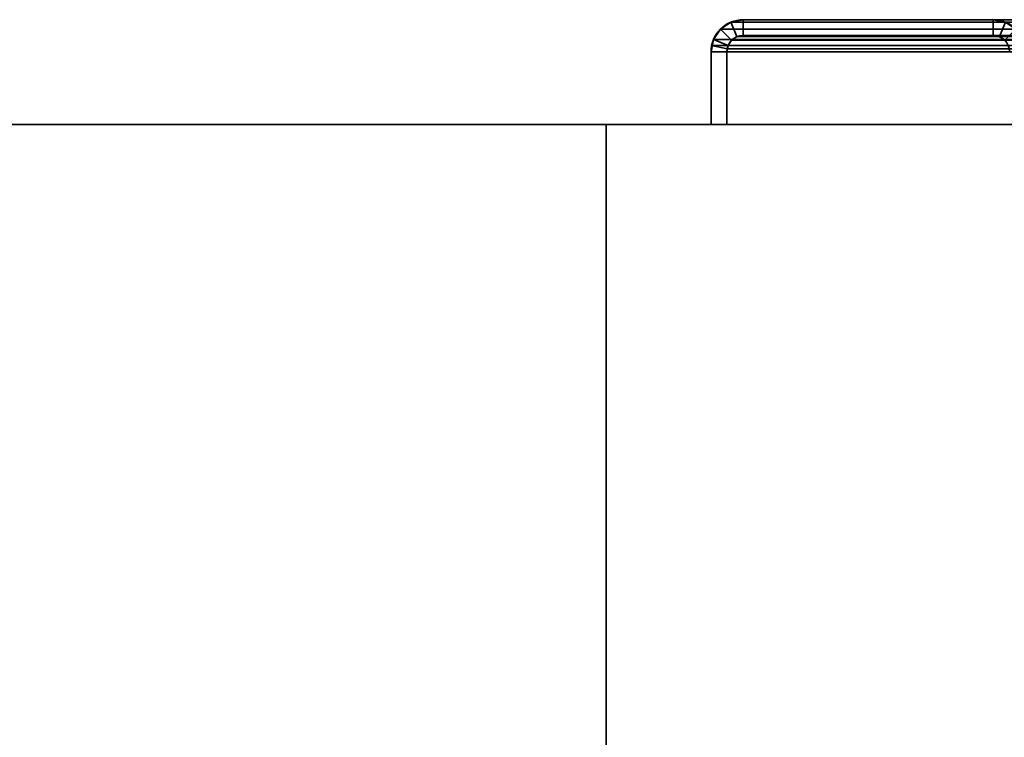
# Model space of a CAD drawing. Header units: millimetres. Extents: x -588 to 3688, y -121 to 88.
# Tile 256 of 256: x -494 to -400, y 18 to 87. Entities that reach past the tile are written whole.
import ezdxf

# ---------------------------------------------------------------- set-up
doc = ezdxf.new("R2010")
doc.units = ezdxf.units.MM
for name, color, linetype, true_color in [('151', 7, 'Continuous', 0xffffff), ('155', 7, 'Continuous', 0xffffff), ('160', 7, 'Continuous', 0xffffff)]:
    doc.layers.add(name, color=color, linetype=linetype, true_color=true_color)

# ---------------------------------------------------------------- blocks, each defined once
blk = doc.blocks.new('UG_SURFACE_016')
at = {"layer": '151', "color": 252, "linetype": 'Continuous', "lineweight": 35}
for points in [[(-425.525, 85.38, 2034.775), (-426.037, 85.037, 2035.287), (-427.098, 86.098, 2036.348), (-426.099, 86.766, 2035.349)], [(426.099, 86.766, 2035.349), (-426.099, 86.766, 2035.349), (-427.098, 86.098, 2036.348), (427.098, 86.098, 2036.348)], [(-424.92, 85.5, 2034.17), (-425.525, 85.38, 2034.775), (-426.099, 86.766, 2035.349), (-424.92, 87, 2034.17)], [(424.92, 87, 2034.17), (-424.92, 87, 2034.17), (-426.099, 86.766, 2035.349), (426.099, 86.766, 2035.349)], [(-424.92, 87, 2034.17), (-401.08, 87, 2010.33), (-401.08, 85.5, 2010.33), (-424.92, 85.5, 2034.17)], [(-401.08, 87, 2010.33), (-424.92, 87, 2034.17), (424.92, 87, 2034.17), (401.08, 87, 2010.33)], [(399.901, 86.766, 2009.151), (-399.901, 86.766, 2009.151), (-401.08, 87, 2010.33), (401.08, 87, 2010.33)], [(-401.08, 87, 2010.33), (-399.901, 86.766, 2009.151), (-400.475, 85.38, 2009.725), (-401.08, 85.5, 2010.33)], [(-399.901, 86.766, 2009.151), (-398.902, 86.098, 2008.152), (-399.963, 85.037, 2009.213), (-400.475, 85.38, 2009.725)], [(-427.766, 85.099, 2037.015), (-427.098, 86.098, 2036.348), (-426.037, 85.037, 2035.287), (-426.38, 84.525, 2035.63)], [(427.098, 86.098, 2036.348), (-427.098, 86.098, 2036.348), (-427.766, 85.099, 2037.015), (427.766, 85.099, 2037.015)], [(-427.941, 84.521, 2037.191), (-427.766, 85.099, 2037.015), (-426.38, 84.525, 2035.63), (-426.47, 84.228, 2035.72)], [(427.941, 84.521, 2037.191), (427.766, 85.099, 2037.015), (-427.766, 85.099, 2037.015), (-427.941, 84.521, 2037.191)], [(426.38, 84.525, 2035.63), (-426.38, 84.525, 2035.63), (-426.037, 85.037, 2035.287), (426.037, 85.037, 2035.287)], [(426.037, 85.037, 2035.287), (-426.037, 85.037, 2035.287), (-425.525, 85.38, 2034.775), (425.525, 85.38, 2034.775)], [(425.525, 85.38, 2034.775), (-425.525, 85.38, 2034.775), (-424.92, 85.5, 2034.17), (424.92, 85.5, 2034.17)], [(-401.08, 85.5, 2010.33), (401.08, 85.5, 2010.33), (424.92, 85.5, 2034.17), (-424.92, 85.5, 2034.17)], [(401.08, 85.5, 2010.33), (-401.08, 85.5, 2010.33), (-400.475, 85.38, 2009.725), (400.475, 85.38, 2009.725)], [(400.475, 85.38, 2009.725), (-400.475, 85.38, 2009.725), (-399.963, 85.037, 2009.213), (399.963, 85.037, 2009.213)], [(-428, 83.92, 2037.25), (-427.941, 84.521, 2037.191), (-426.47, 84.228, 2035.72), (-426.5, 83.92, 2035.75)], [(-428, 83.92, 2037.25), (428, 83.92, 2037.25), (427.941, 84.521, 2037.191)], [(-427.941, 84.521, 2037.191), (-428, 83.92, 2037.25), (427.941, 84.521, 2037.191)], [(-426.5, 83.92, 2035.75), (-426.5, 77, 2035.75), (-428, 77, 2037.25), (-428, 83.92, 2037.25)], [(-428, 83.92, 2037.25), (-428, 77, 2037.25), (428, 77, 2037.25), (428, 83.92, 2037.25)], [(426.5, 83.92, 2035.75), (-426.5, 83.92, 2035.75), (-426.47, 84.228, 2035.72)], [(-426.5, 83.92, 2035.75), (426.5, 83.92, 2035.75), (426.5, 77, 2035.75), (-426.5, 77, 2035.75)], [(-426.47, 84.228, 2035.72), (-426.38, 84.525, 2035.63), (426.38, 84.525, 2035.63), (426.47, 84.228, 2035.72)], [(426.47, 84.228, 2035.72), (426.5, 83.92, 2035.75), (-426.47, 84.228, 2035.72)], [(-426.5, 77, 2035.75), (426.5, 77, 2035.75), (428, 77, 2037.25), (-428, 77, 2037.25)]]:
    blk.add_3dface(points, dxfattribs=at)
blk = doc.blocks.new('UG_SURFACE_017')
at = {"layer": '151', "color": 252, "linetype": 'Continuous', "lineweight": 35}
for points in [[(-426.099, 86.766, 2035.349), (-426.099, 86.766, -8.75), (-427.098, 86.098, -8.75), (-427.098, 86.098, 2036.348)], [(-427.098, 86.098, -8.75), (-426.099, 86.766, -8.75), (-425.525, 85.38, -8.75), (-426.037, 85.037, -8.75)], [(-426.099, 86.766, 2035.349), (-427.098, 86.098, 2036.348), (-426.037, 85.037, 2035.287), (-425.525, 85.38, 2034.775)], [(-424.92, 87, 2034.17), (-424.92, 87, -8.75), (-426.099, 86.766, -8.75), (-426.099, 86.766, 2035.349)], [(-424.92, 85.5, -8.75), (-425.525, 85.38, -8.75), (-426.099, 86.766, -8.75), (-424.92, 87, -8.75)], [(-424.92, 87, 2034.17), (-426.099, 86.766, 2035.349), (-425.525, 85.38, 2034.775), (-424.92, 85.5, 2034.17)], [(-401.08, 87, -8.75), (-424.92, 87, -8.75), (-424.92, 87, 2034.17), (-401.08, 87, 2010.33)], [(-401.08, 85.5, -8.75), (-424.92, 85.5, -8.75), (-424.92, 87, -8.75), (-401.08, 87, -8.75)], [(-401.08, 87, 2010.33), (-424.92, 87, 2034.17), (-424.92, 85.5, 2034.17), (-401.08, 85.5, 2010.33)], [(-399.901, 86.766, 2009.151), (-399.901, 86.766, -8.75), (-401.08, 87, -8.75), (-401.08, 87, 2010.33)], [(-401.08, 87, -8.75), (-399.901, 86.766, -8.75), (-400.475, 85.38, -8.75), (-401.08, 85.5, -8.75)], [(-401.08, 85.5, 2010.33), (-400.475, 85.38, 2009.725), (-399.901, 86.766, 2009.151), (-401.08, 87, 2010.33)], [(-399.901, 86.766, -8.75), (-398.902, 86.098, -8.75), (-399.963, 85.037, -8.75), (-400.475, 85.38, -8.75)], [(-400.475, 85.38, 2009.725), (-399.963, 85.037, 2009.213), (-398.902, 86.098, 2008.152), (-399.901, 86.766, 2009.151)], [(-427.098, 86.098, 2036.348), (-427.098, 86.098, -8.75), (-427.766, 85.099, -8.75), (-427.766, 85.099, 2037.015)], [(-427.766, 85.099, -8.75), (-427.098, 86.098, -8.75), (-426.037, 85.037, -8.75), (-426.38, 84.525, -8.75)], [(-426.38, 84.525, 2035.63), (-426.037, 85.037, 2035.287), (-427.098, 86.098, 2036.348), (-427.766, 85.099, 2037.015)], [(-428, 83.92, -8.75), (-427.941, 84.521, 2037.191), (-427.766, 85.099, 2037.015)], [(-427.766, 85.099, 2037.015), (-427.766, 85.099, -8.75), (-428, 83.92, -8.75)], [(-428, 83.92, -8.75), (-427.766, 85.099, -8.75), (-426.38, 84.525, -8.75), (-426.5, 83.92, -8.75)], [(-426.47, 84.228, 2035.72), (-426.38, 84.525, 2035.63), (-427.766, 85.099, 2037.015), (-427.941, 84.521, 2037.191)], [(-426.38, 84.525, 2035.63), (-426.38, 84.525, -8.75), (-426.037, 85.037, -8.75), (-426.037, 85.037, 2035.287)], [(-426.037, 85.037, 2035.287), (-426.037, 85.037, -8.75), (-425.525, 85.38, -8.75), (-425.525, 85.38, 2034.775)], [(-425.525, 85.38, 2034.775), (-425.525, 85.38, -8.75), (-424.92, 85.5, -8.75), (-424.92, 85.5, 2034.17)], [(-424.92, 85.5, 2034.17), (-424.92, 85.5, -8.75), (-401.08, 85.5, -8.75), (-401.08, 85.5, 2010.33)], [(-401.08, 85.5, 2010.33), (-401.08, 85.5, -8.75), (-400.475, 85.38, -8.75), (-400.475, 85.38, 2009.725)], [(-400.475, 85.38, 2009.725), (-400.475, 85.38, -8.75), (-399.963, 85.037, -8.75), (-399.963, 85.037, 2009.213)], [(-428, 83.92, -8.75), (-428, 83.92, 2037.25), (-427.941, 84.521, 2037.191)], [(-426.5, 83.92, 2035.75), (-426.47, 84.228, 2035.72), (-427.941, 84.521, 2037.191), (-428, 83.92, 2037.25)], [(-428, 83.92, -8.75), (-428, 77, -8.75), (-428, 77, 2037.25), (-428, 83.92, 2037.25)], [(-426.5, 83.92, -8.75), (-426.5, 77, -8.75), (-428, 77, -8.75), (-428, 83.92, -8.75)], [(-428, 83.92, 2037.25), (-428, 77, 2037.25), (-426.5, 77, 2035.75), (-426.5, 83.92, 2035.75)], [(-426.5, 83.92, -8.75), (-426.38, 84.525, -8.75), (-426.38, 84.525, 2035.63)], [(-426.38, 84.525, 2035.63), (-426.47, 84.228, 2035.72), (-426.5, 83.92, -8.75)], [(-426.47, 84.228, 2035.72), (-426.5, 83.92, 2035.75), (-426.5, 83.92, -8.75)], [(-426.5, 77, 2035.75), (-426.5, 77, -8.75), (-426.5, 83.92, -8.75), (-426.5, 83.92, 2035.75)], [(-428, 77, 2037.25), (-428, 77, -8.75), (-426.5, 77, -8.75), (-426.5, 77, 2035.75)]]:
    blk.add_3dface(points, dxfattribs=at)
blk = doc.blocks.new('UG_SURFACE_048')
at = {"layer": '155', "color": 252, "linetype": 'Continuous', "lineweight": 35}
for points in [[(-426.099, 86.766, 2035.349), (-426.099, 86.766, -8.75), (-427.098, 86.098, -8.75), (-427.098, 86.098, 2036.348)], [(-427.098, 86.098, -8.75), (-426.099, 86.766, -8.75), (-425.525, 85.38, -8.75), (-426.037, 85.037, -8.75)], [(-426.099, 86.766, 2035.349), (-427.098, 86.098, 2036.348), (-426.037, 85.037, 2035.287), (-425.525, 85.38, 2034.775)], [(-424.92, 87, 2034.17), (-424.92, 87, -8.75), (-426.099, 86.766, -8.75), (-426.099, 86.766, 2035.349)], [(-424.92, 85.5, -8.75), (-425.525, 85.38, -8.75), (-426.099, 86.766, -8.75), (-424.92, 87, -8.75)], [(-424.92, 87, 2034.17), (-426.099, 86.766, 2035.349), (-425.525, 85.38, 2034.775), (-424.92, 85.5, 2034.17)], [(-401.08, 87, -8.75), (-424.92, 87, -8.75), (-424.92, 87, 2034.17), (-401.08, 87, 2010.33)], [(-401.08, 85.5, -8.75), (-424.92, 85.5, -8.75), (-424.92, 87, -8.75), (-401.08, 87, -8.75)], [(-401.08, 87, 2010.33), (-424.92, 87, 2034.17), (-424.92, 85.5, 2034.17), (-401.08, 85.5, 2010.33)], [(-399.901, 86.766, 2009.151), (-399.901, 86.766, -8.75), (-401.08, 87, -8.75), (-401.08, 87, 2010.33)], [(-401.08, 87, -8.75), (-399.901, 86.766, -8.75), (-400.475, 85.38, -8.75), (-401.08, 85.5, -8.75)], [(-401.08, 85.5, 2010.33), (-400.475, 85.38, 2009.725), (-399.901, 86.766, 2009.151), (-401.08, 87, 2010.33)], [(-399.901, 86.766, -8.75), (-398.902, 86.098, -8.75), (-399.963, 85.037, -8.75), (-400.475, 85.38, -8.75)], [(-400.475, 85.38, 2009.725), (-399.963, 85.037, 2009.213), (-398.902, 86.098, 2008.152), (-399.901, 86.766, 2009.151)], [(-427.098, 86.098, 2036.348), (-427.098, 86.098, -8.75), (-427.766, 85.099, -8.75), (-427.766, 85.099, 2037.015)], [(-427.766, 85.099, -8.75), (-427.098, 86.098, -8.75), (-426.037, 85.037, -8.75), (-426.38, 84.525, -8.75)], [(-426.38, 84.525, 2035.63), (-426.037, 85.037, 2035.287), (-427.098, 86.098, 2036.348), (-427.766, 85.099, 2037.015)], [(-428, 83.92, -8.75), (-427.941, 84.521, 2037.191), (-427.766, 85.099, 2037.015)], [(-427.766, 85.099, 2037.015), (-427.766, 85.099, -8.75), (-428, 83.92, -8.75)], [(-428, 83.92, -8.75), (-427.766, 85.099, -8.75), (-426.38, 84.525, -8.75), (-426.5, 83.92, -8.75)], [(-426.47, 84.228, 2035.72), (-426.38, 84.525, 2035.63), (-427.766, 85.099, 2037.015), (-427.941, 84.521, 2037.191)], [(-426.38, 84.525, 2035.63), (-426.38, 84.525, -8.75), (-426.037, 85.037, -8.75), (-426.037, 85.037, 2035.287)], [(-426.037, 85.037, 2035.287), (-426.037, 85.037, -8.75), (-425.525, 85.38, -8.75), (-425.525, 85.38, 2034.775)], [(-425.525, 85.38, 2034.775), (-425.525, 85.38, -8.75), (-424.92, 85.5, -8.75), (-424.92, 85.5, 2034.17)], [(-424.92, 85.5, 2034.17), (-424.92, 85.5, -8.75), (-401.08, 85.5, -8.75), (-401.08, 85.5, 2010.33)], [(-401.08, 85.5, 2010.33), (-401.08, 85.5, -8.75), (-400.475, 85.38, -8.75), (-400.475, 85.38, 2009.725)], [(-400.475, 85.38, 2009.725), (-400.475, 85.38, -8.75), (-399.963, 85.037, -8.75), (-399.963, 85.037, 2009.213)], [(-428, 83.92, -8.75), (-428, 83.92, 2037.25), (-427.941, 84.521, 2037.191)], [(-426.5, 83.92, 2035.75), (-426.47, 84.228, 2035.72), (-427.941, 84.521, 2037.191), (-428, 83.92, 2037.25)], [(-428, 83.92, -8.75), (-428, 77, -8.75), (-428, 77, 2037.25), (-428, 83.92, 2037.25)], [(-426.5, 83.92, -8.75), (-426.5, 77, -8.75), (-428, 77, -8.75), (-428, 83.92, -8.75)], [(-428, 83.92, 2037.25), (-428, 77, 2037.25), (-426.5, 77, 2035.75), (-426.5, 83.92, 2035.75)], [(-426.5, 83.92, -8.75), (-426.38, 84.525, -8.75), (-426.38, 84.525, 2035.63)], [(-426.38, 84.525, 2035.63), (-426.47, 84.228, 2035.72), (-426.5, 83.92, -8.75)], [(-426.47, 84.228, 2035.72), (-426.5, 83.92, 2035.75), (-426.5, 83.92, -8.75)], [(-426.5, 77, 2035.75), (-426.5, 77, -8.75), (-426.5, 83.92, -8.75), (-426.5, 83.92, 2035.75)], [(-428, 77, 2037.25), (-428, 77, -8.75), (-426.5, 77, -8.75), (-426.5, 77, 2035.75)]]:
    blk.add_3dface(points, dxfattribs=at)
blk = doc.blocks.new('UG_SURFACE_049')
at = {"layer": '155', "color": 252, "linetype": 'Continuous', "lineweight": 35}
for points in [[(-425.525, 85.38, 2034.775), (-426.037, 85.037, 2035.287), (-427.098, 86.098, 2036.348), (-426.099, 86.766, 2035.349)], [(426.099, 86.766, 2035.349), (-426.099, 86.766, 2035.349), (-427.098, 86.098, 2036.348), (427.098, 86.098, 2036.348)], [(-424.92, 85.5, 2034.17), (-425.525, 85.38, 2034.775), (-426.099, 86.766, 2035.349), (-424.92, 87, 2034.17)], [(424.92, 87, 2034.17), (-424.92, 87, 2034.17), (-426.099, 86.766, 2035.349), (426.099, 86.766, 2035.349)], [(-424.92, 87, 2034.17), (-401.08, 87, 2010.33), (-401.08, 85.5, 2010.33), (-424.92, 85.5, 2034.17)], [(-401.08, 87, 2010.33), (-424.92, 87, 2034.17), (424.92, 87, 2034.17), (401.08, 87, 2010.33)], [(399.901, 86.766, 2009.151), (-399.901, 86.766, 2009.151), (-401.08, 87, 2010.33), (401.08, 87, 2010.33)], [(-401.08, 87, 2010.33), (-399.901, 86.766, 2009.151), (-400.475, 85.38, 2009.725), (-401.08, 85.5, 2010.33)], [(-399.901, 86.766, 2009.151), (-398.902, 86.098, 2008.152), (-399.963, 85.037, 2009.213), (-400.475, 85.38, 2009.725)], [(-427.766, 85.099, 2037.015), (-427.098, 86.098, 2036.348), (-426.037, 85.037, 2035.287), (-426.38, 84.525, 2035.63)], [(427.098, 86.098, 2036.348), (-427.098, 86.098, 2036.348), (-427.766, 85.099, 2037.015), (427.766, 85.099, 2037.015)], [(-427.941, 84.521, 2037.191), (-427.766, 85.099, 2037.015), (-426.38, 84.525, 2035.63), (-426.47, 84.228, 2035.72)], [(427.941, 84.521, 2037.191), (427.766, 85.099, 2037.015), (-427.766, 85.099, 2037.015), (-427.941, 84.521, 2037.191)], [(426.38, 84.525, 2035.63), (-426.38, 84.525, 2035.63), (-426.037, 85.037, 2035.287), (426.037, 85.037, 2035.287)], [(426.037, 85.037, 2035.287), (-426.037, 85.037, 2035.287), (-425.525, 85.38, 2034.775), (425.525, 85.38, 2034.775)], [(425.525, 85.38, 2034.775), (-425.525, 85.38, 2034.775), (-424.92, 85.5, 2034.17), (424.92, 85.5, 2034.17)], [(-401.08, 85.5, 2010.33), (401.08, 85.5, 2010.33), (424.92, 85.5, 2034.17), (-424.92, 85.5, 2034.17)], [(401.08, 85.5, 2010.33), (-401.08, 85.5, 2010.33), (-400.475, 85.38, 2009.725), (400.475, 85.38, 2009.725)], [(400.475, 85.38, 2009.725), (-400.475, 85.38, 2009.725), (-399.963, 85.037, 2009.213), (399.963, 85.037, 2009.213)], [(-428, 83.92, 2037.25), (-427.941, 84.521, 2037.191), (-426.47, 84.228, 2035.72), (-426.5, 83.92, 2035.75)], [(-428, 83.92, 2037.25), (428, 83.92, 2037.25), (427.941, 84.521, 2037.191)], [(-427.941, 84.521, 2037.191), (-428, 83.92, 2037.25), (427.941, 84.521, 2037.191)], [(-426.5, 83.92, 2035.75), (-426.5, 77, 2035.75), (-428, 77, 2037.25), (-428, 83.92, 2037.25)], [(-428, 83.92, 2037.25), (-428, 77, 2037.25), (428, 77, 2037.25), (428, 83.92, 2037.25)], [(426.5, 83.92, 2035.75), (-426.5, 83.92, 2035.75), (-426.47, 84.228, 2035.72)], [(-426.5, 83.92, 2035.75), (426.5, 83.92, 2035.75), (426.5, 77, 2035.75), (-426.5, 77, 2035.75)], [(-426.47, 84.228, 2035.72), (-426.38, 84.525, 2035.63), (426.38, 84.525, 2035.63), (426.47, 84.228, 2035.72)], [(426.47, 84.228, 2035.72), (426.5, 83.92, 2035.75), (-426.47, 84.228, 2035.72)], [(-426.5, 77, 2035.75), (426.5, 77, 2035.75), (428, 77, 2037.25), (-428, 77, 2037.25)]]:
    blk.add_3dface(points, dxfattribs=at)
blk = doc.blocks.new('UG_SURFACE_098')
at = {"layer": '160', "color": 252, "linetype": 'Continuous', "lineweight": 35}
for points in [[(-588, -23, -8.75), (-588, 77, -8.75), (-438, 77, -8.75), (-438, -23, -8.75)], [(-588, 77, 2197.25), (588, 77, 2197.25), (438, 77, 2047.25), (-438, 77, 2047.25)], [(-438, 77, 2047.25), (-438, 77, -8.75), (-588, 77, -8.75), (-588, 77, 2197.25)], [(588, -23, 2197.25), (588, 77, 2197.25), (-588, 77, 2197.25), (-588, -23, 2197.25)], [(-438, -23, -8.75), (-438, 77, -8.75), (-438, 77, 2047.25), (-438, -23, 2047.25)], [(-438, -23, 2047.25), (-438, 77, 2047.25), (438, 77, 2047.25), (438, -23, 2047.25)]]:
    blk.add_3dface(points, dxfattribs=at)

msp = doc.modelspace()

# ---------------------------------------------------------------- linework, layer by layer
at = {"layer": '151', "color": 252, "linetype": 'Continuous', "lineweight": 35}
for p, q in [((-401.08, 87, 2010.33), (-424.92, 87, 2034.17)), ((-401.08, 87, -8.75), (-424.92, 87, -8.75)), ((-424.92, 87, 2034.17), (-401.08, 87, 2010.33)), ((-424.92, 87, 2034.17), (-424.92, 87, -8.75)), ((424.92, 87, 2034.17), (-424.92, 87, 2034.17)), ((401.08, 87, 2010.33), (-401.08, 87, 2010.33)), ((-401.08, 87, -8.75), (-401.08, 87, 2010.33)), ((-401.08, 85.5, 2010.33), (-424.92, 85.5, 2034.17)), ((-401.08, 85.5, -8.75), (-424.92, 85.5, -8.75)), ((-424.92, 85.5, 2034.17), (-401.08, 85.5, 2010.33)), ((-424.92, 85.5, 2034.17), (-424.92, 85.5, -8.75)), ((424.92, 85.5, 2034.17), (-424.92, 85.5, 2034.17)), ((401.08, 85.5, 2010.33), (-401.08, 85.5, 2010.33)), ((-401.08, 85.5, -8.75), (-401.08, 85.5, 2010.33)), ((-401.08, 85.5, -8.75), (-401.08, 85.5, 2010.33)), ((-428, 77, 2037.25), (-428, 83.92, 2037.25)), ((-428, 83.92, 2037.25), (-428, 83.92, -8.75)), ((-428, 77, -8.75), (-428, 83.92, -8.75)), ((428, 83.92, 2037.25), (-428, 83.92, 2037.25)), ((-428, 83.92, 2037.25), (-428, 77, 2037.25)), ((-426.5, 83.92, 2035.75), (-426.5, 83.92, -8.75)), ((-426.5, 77, 2035.75), (-426.5, 83.92, 2035.75)), ((-426.5, 77, -8.75), (-426.5, 83.92, -8.75)), ((426.5, 83.92, 2035.75), (-426.5, 83.92, 2035.75)), ((-426.5, 83.92, 2035.75), (-426.5, 77, 2035.75)), ((-426.5, 77, 2035.75), (-428, 77, 2037.25)), ((-426.5, 77, -8.75), (-428, 77, -8.75)), ((-428, 77, 2037.25), (-426.5, 77, 2035.75)), ((-428, 77, 2037.25), (-428, 77, -8.75)), ((428, 77, 2037.25), (-428, 77, 2037.25)), ((-426.5, 77, 2035.75), (-426.5, 77, -8.75)), ((426.5, 77, 2035.75), (-426.5, 77, 2035.75))]:
    msp.add_line(p, q, dxfattribs=at)
at = {"layer": '151', "color": 252, "linetype": 'Continuous', "lineweight": 35, "extrusion": (0, 0, -1)}
for radius in [3.08, 1.58]:
    msp.add_arc((424.92, 83.92, 8.75), radius, 0, 90, dxfattribs=at)
at = {"layer": '151', "color": 252, "linetype": 'Continuous', "lineweight": 35}
for radius in [3.08, 1.58]:
    msp.add_arc((-401.08, 83.92, -8.75), radius, 0, 90, dxfattribs=at)
at = {"layer": '151', "color": 252, "linetype": 'Continuous', "lineweight": 35, "extrusion": (-0.707107, -6.12323e-17, -0.707107)}
for centre, major_axis, start_param, end_param in [((-424.92, 83.92, 2034.17), (-3.08, 0, 3.08), 0, 1.570796), ((-401.08, 83.92, 2010.33), (-3.08, 0, 3.08), 1.570796, 3.141593), ((-424.92, 83.92, 2034.17), (-1.58, 0, 1.58), 0, 1.570796), ((-401.08, 83.92, 2010.33), (-1.58, 0, 1.58), 1.570796, 3.141593)]:
    msp.add_ellipse(centre, major_axis=major_axis, ratio=0.707107, start_param=start_param, end_param=end_param, dxfattribs=at)
at = {"layer": '151', "color": 252, "linetype": 'Continuous', "lineweight": 35, "extrusion": (0.707107, 6.12323e-17, 0.707107)}
for centre, major_axis, start_param, end_param in [((-424.92, 83.92, 2034.17), (-3.08, 0, 3.08), 4.712389, 6.283185), ((-401.08, 83.92, 2010.33), (-3.08, 0, 3.08), 3.141593, 4.712389), ((-424.92, 83.92, 2034.17), (-1.58, 0, 1.58), 4.712389, 6.283185), ((-401.08, 83.92, 2010.33), (-1.58, 0, 1.58), 3.141593, 4.712389)]:
    msp.add_ellipse(centre, major_axis=major_axis, ratio=0.707107, start_param=start_param, end_param=end_param, dxfattribs=at)
at = {"layer": '155', "color": 252, "linetype": 'Continuous', "lineweight": 35}
for p, q in [((-401.08, 87, 2010.33), (-424.92, 87, 2034.17)), ((-424.92, 87, 2034.17), (-424.92, 87, -8.75)), ((424.92, 87, 2034.17), (-424.92, 87, 2034.17)), ((-424.92, 87, 2034.17), (-401.08, 87, 2010.33)), ((-401.08, 87, -8.75), (-424.92, 87, -8.75)), ((-401.08, 87, -8.75), (-401.08, 87, 2010.33)), ((401.08, 87, 2010.33), (-401.08, 87, 2010.33)), ((-401.08, 85.5, -8.75), (-424.92, 85.5, -8.75)), ((-424.92, 85.5, 2034.17), (-424.92, 85.5, -8.75)), ((424.92, 85.5, 2034.17), (-424.92, 85.5, 2034.17)), ((-424.92, 85.5, 2034.17), (-401.08, 85.5, 2010.33)), ((-401.08, 85.5, 2010.33), (-424.92, 85.5, 2034.17)), ((-401.08, 85.5, -8.75), (-401.08, 85.5, 2010.33)), ((401.08, 85.5, 2010.33), (-401.08, 85.5, 2010.33)), ((-428, 77, 2037.25), (-428, 83.92, 2037.25)), ((-428, 83.92, 2037.25), (-428, 83.92, -8.75)), ((-428, 83.92, 2037.25), (-428, 77, 2037.25)), ((-428, 77, -8.75), (-428, 83.92, -8.75)), ((428, 83.92, 2037.25), (-428, 83.92, 2037.25)), ((-426.5, 77, -8.75), (-426.5, 83.92, -8.75)), ((-426.5, 83.92, 2035.75), (-426.5, 83.92, -8.75)), ((426.5, 83.92, 2035.75), (-426.5, 83.92, 2035.75)), ((-426.5, 83.92, 2035.75), (-426.5, 77, 2035.75)), ((-426.5, 77, 2035.75), (-426.5, 83.92, 2035.75)), ((-426.5, 77, 2035.75), (-428, 77, 2037.25)), ((-428, 77, 2037.25), (-426.5, 77, 2035.75)), ((-426.5, 77, -8.75), (-428, 77, -8.75)), ((428, 77, 2037.25), (-428, 77, 2037.25)), ((-428, 77, 2037.25), (-428, 77, -8.75)), ((-426.5, 77, 2035.75), (-426.5, 77, -8.75)), ((426.5, 77, 2035.75), (-426.5, 77, 2035.75))]:
    msp.add_line(p, q, dxfattribs=at)
at = {"layer": '155', "color": 252, "linetype": 'Continuous', "lineweight": 35, "extrusion": (0, 0, -1)}
for radius in [3.08, 1.58]:
    msp.add_arc((424.92, 83.92, 8.75), radius, 0, 90, dxfattribs=at)
at = {"layer": '155', "color": 252, "linetype": 'Continuous', "lineweight": 35}
for radius in [3.08, 1.58]:
    msp.add_arc((-401.08, 83.92, -8.75), radius, 0, 90, dxfattribs=at)
at = {"layer": '155', "color": 252, "linetype": 'Continuous', "lineweight": 35, "extrusion": (0.707107, 6.12323e-17, 0.707107)}
for centre, major_axis, start_param, end_param in [((-424.92, 83.92, 2034.17), (-3.08, 0, 3.08), 4.712389, 6.283185), ((-401.08, 83.92, 2010.33), (-3.08, 0, 3.08), 3.141593, 4.712389), ((-424.92, 83.92, 2034.17), (-1.58, 0, 1.58), 4.712389, 6.283185), ((-401.08, 83.92, 2010.33), (-1.58, 0, 1.58), 3.141593, 4.712389)]:
    msp.add_ellipse(centre, major_axis=major_axis, ratio=0.707107, start_param=start_param, end_param=end_param, dxfattribs=at)
at = {"layer": '155', "color": 252, "linetype": 'Continuous', "lineweight": 35, "extrusion": (-0.707107, -6.12323e-17, -0.707107)}
for centre, major_axis, start_param, end_param in [((-424.92, 83.92, 2034.17), (-3.08, 0, 3.08), 0, 1.570796), ((-401.08, 83.92, 2010.33), (-3.08, 0, 3.08), 1.570796, 3.141593), ((-424.92, 83.92, 2034.17), (-1.58, 0, 1.58), 0, 1.570796), ((-401.08, 83.92, 2010.33), (-1.58, 0, 1.58), 1.570796, 3.141593)]:
    msp.add_ellipse(centre, major_axis=major_axis, ratio=0.707107, start_param=start_param, end_param=end_param, dxfattribs=at)
at = {"layer": '160', "color": 252, "linetype": 'Continuous', "lineweight": 35}
for p, q in [((-588, 77, 2197.25), (588, 77, 2197.25)), ((-588, 77, -8.75), (-438, 77, -8.75)), ((-438, 77, 2047.25), (-438, 77, -8.75)), ((-438, -23, 2047.25), (-438, 77, 2047.25)), ((438, 77, 2047.25), (-438, 77, 2047.25)), ((-438, 77, -8.75), (-438, -23, -8.75))]:
    msp.add_line(p, q, dxfattribs=at)

# ---------------------------------------------------------------- block references
at = {"layer": '151', "color": 252, "linetype": 'Continuous', "lineweight": 35}
for name in ['UG_SURFACE_016', 'UG_SURFACE_017']:
    msp.add_blockref(name, (0, 0), dxfattribs=at)
at = {"layer": '155', "color": 252, "linetype": 'Continuous', "lineweight": 35}
for name in ['UG_SURFACE_048', 'UG_SURFACE_049']:
    msp.add_blockref(name, (0, 0), dxfattribs=at)
at = {"layer": '160', "color": 252, "linetype": 'Continuous', "lineweight": 35}
msp.add_blockref('UG_SURFACE_098', (0, 0), dxfattribs=at)

doc.saveas('drawing.dxf')
